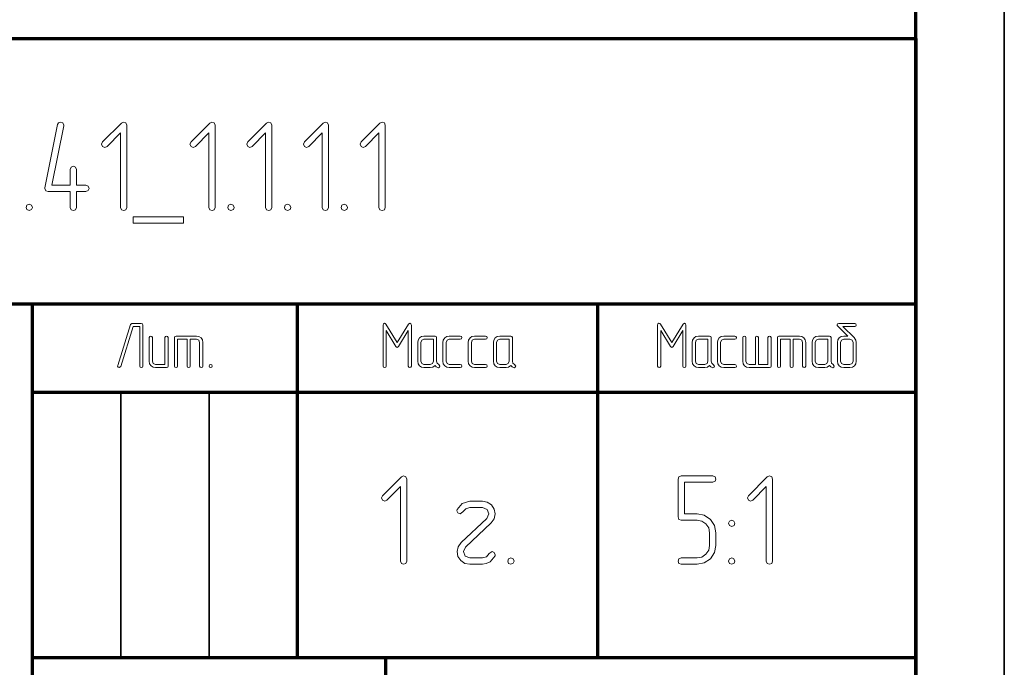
# Model space of a CAD drawing. Extents: x 0 to 420, y 0 to 297.
# Tile 12 of 18: x 364 to 420, y 24 to 61. Entities that reach past the tile are written whole.
import ezdxf

# ---------------------------------------------------------------- set-up
doc = ezdxf.new("R2010")
doc.units = 0

msp = doc.modelspace()

# ---------------------------------------------------------------- linework, layer by layer
at = {"color": 7, "lineweight": 35}
msp.add_line((420, 0), (420, 297), dxfattribs=at)
at = {"color": 7, "lineweight": 70}
for p, q in [((415, 5), (415, 292)), ((230, 60), (415, 60)), ((415, 60), (415, 5)), ((295, 45), (415, 45)), ((365, 5), (365, 45)), ((380, 25), (380, 45)), ((397, 25), (397, 45)), ((365, 40), (415, 40)), ((365, 25), (415, 25))]:
    msp.add_line(p, q, dxfattribs=at)
at = {"color": 7, "lineweight": 35, "ltscale": 0.375}
for p, q in [((370, 25), (370, 40)), ((375, 25), (375, 40))]:
    msp.add_line(p, q, dxfattribs=at)
at = {"color": 7, "lineweight": 70, "ltscale": 0.125}
msp.add_line((385, 20), (385, 25), dxfattribs=at)
at = {"color": 7, "lineweight": 13}
for points in [[(367.489, 51.692), (367.489, 52.591), (367.431, 52.723), (367.314, 52.767), (367.189, 52.716), (367.131, 52.591), (367.131, 51.692), (366.1, 51.692), (366.773, 55.048), (366.773, 55.091), (366.721, 55.216), (366.59, 55.267), (366.48, 55.23), (366.422, 55.121), (365.705, 51.553), (365.705, 51.51), (365.757, 51.385), (365.881, 51.334), (367.131, 51.334), (367.131, 50.442), (367.182, 50.311), (367.314, 50.267), (367.438, 50.311), (367.489, 50.442), (367.489, 51.334), (368.03, 51.334), (368.162, 51.393), (368.205, 51.517), (368.162, 51.641), (368.03, 51.692)], [(370.34, 50.442), (370.34, 55.084), (370.289, 55.216), (370.157, 55.26), (370.04, 55.208), (368.973, 54.141), (368.914, 54.017), (368.973, 53.893), (369.097, 53.834), (369.221, 53.893), (369.982, 54.66), (369.982, 50.442), (370.04, 50.311), (370.164, 50.267), (370.289, 50.311)], [(375.34, 50.442), (375.34, 55.084), (375.289, 55.216), (375.157, 55.26), (375.04, 55.208), (373.973, 54.141), (373.914, 54.017), (373.973, 53.893), (374.097, 53.834), (374.221, 53.893), (374.982, 54.66), (374.982, 50.442), (375.04, 50.311), (375.164, 50.267), (375.289, 50.311)], [(378.549, 50.442), (378.549, 55.084), (378.498, 55.216), (378.366, 55.26), (378.249, 55.208), (377.182, 54.141), (377.124, 54.017), (377.182, 53.893), (377.306, 53.834), (377.431, 53.893), (378.191, 54.66), (378.191, 50.442), (378.249, 50.311), (378.374, 50.267), (378.498, 50.311)], [(381.758, 50.442), (381.758, 55.084), (381.707, 55.216), (381.575, 55.26), (381.458, 55.208), (380.391, 54.141), (380.333, 54.017), (380.391, 53.893), (380.515, 53.834), (380.64, 53.893), (381.4, 54.66), (381.4, 50.442), (381.458, 50.311), (381.583, 50.267), (381.707, 50.311)], [(384.967, 50.442), (384.967, 55.084), (384.916, 55.216), (384.784, 55.26), (384.667, 55.208), (383.6, 54.141), (383.542, 54.017), (383.6, 53.893), (383.724, 53.834), (383.849, 53.893), (384.609, 54.66), (384.609, 50.442), (384.667, 50.311), (384.792, 50.267), (384.916, 50.311)], [(364.814, 50.625), (364.682, 50.567), (364.638, 50.442), (364.682, 50.318), (364.814, 50.267), (364.952, 50.325), (364.996, 50.442), (364.945, 50.574)], [(376.232, 50.625), (376.1, 50.567), (376.056, 50.442), (376.1, 50.318), (376.232, 50.267), (376.371, 50.325), (376.414, 50.442), (376.363, 50.574)], [(379.441, 50.625), (379.309, 50.567), (379.265, 50.442), (379.309, 50.318), (379.441, 50.267), (379.58, 50.325), (379.624, 50.442), (379.572, 50.574)], [(382.65, 50.625), (382.518, 50.567), (382.474, 50.442), (382.518, 50.318), (382.65, 50.267), (382.789, 50.325), (382.833, 50.442), (382.781, 50.574)], [(373.556, 49.55), (373.556, 49.909), (370.698, 49.909), (370.698, 49.55)], [(371.25, 41.471), (371.25, 43.792), (371.228, 43.858), (371.162, 43.883), (370.629, 43.883), (370.545, 43.821), (369.828, 41.5), (369.821, 41.467), (369.85, 41.405), (369.916, 41.383), (370, 41.446), (370.694, 43.704), (371.075, 43.704), (371.075, 41.471), (371.1, 41.405), (371.162, 41.383), (371.228, 41.405)], [(386.444, 41.471), (386.444, 43.792), (386.422, 43.869), (386.364, 43.898), (386.28, 43.84), (385.64, 42.805), (385.004, 43.84), (384.964, 43.883), (384.92, 43.898), (384.861, 43.869), (384.84, 43.792), (384.84, 41.471), (384.865, 41.405), (384.927, 41.383), (384.993, 41.405), (385.019, 41.471), (385.019, 43.474), (385.563, 42.586), (385.64, 42.531), (385.717, 42.586), (386.265, 43.478), (386.265, 41.471), (386.294, 41.405), (386.356, 41.383), (386.418, 41.405)], [(401.981, 41.471), (401.981, 43.792), (401.959, 43.869), (401.901, 43.898), (401.817, 43.84), (401.177, 42.805), (400.541, 43.84), (400.501, 43.883), (400.457, 43.898), (400.399, 43.869), (400.377, 43.792), (400.377, 41.471), (400.402, 41.405), (400.465, 41.383), (400.53, 41.405), (400.556, 41.471), (400.556, 43.474), (401.1, 42.586), (401.177, 42.531), (401.254, 42.586), (401.802, 43.478), (401.802, 41.471), (401.831, 41.405), (401.894, 41.383), (401.956, 41.405)], [(411.517, 43.065), (410.859, 43.704), (411.532, 43.704), (411.601, 43.734), (411.623, 43.792), (411.598, 43.854), (411.532, 43.883), (410.64, 43.883), (410.567, 43.861), (410.538, 43.807), (410.549, 43.766), (410.578, 43.73), (411.152, 43.167), (410.91, 43.167), (410.768, 43.141), (410.655, 43.065), (410.574, 42.948), (410.552, 42.812), (410.552, 41.742), (410.578, 41.603), (410.658, 41.489), (410.772, 41.409), (410.91, 41.383), (411.265, 41.383), (411.404, 41.409), (411.521, 41.489), (411.594, 41.603), (411.623, 41.742), (411.623, 42.812), (411.598, 42.944), (411.521, 43.057), (411.517, 43.061)], [(372.679, 41.471), (372.679, 43.079), (372.65, 43.145), (372.588, 43.167), (372.529, 43.141), (372.5, 43.079), (372.5, 41.562), (371.963, 41.562), (371.838, 41.614), (371.787, 41.742), (371.787, 43.079), (371.758, 43.145), (371.696, 43.167), (371.634, 43.141), (371.608, 43.079), (371.608, 41.742), (371.63, 41.599), (371.711, 41.486), (371.824, 41.405), (371.963, 41.383), (372.588, 41.383), (372.654, 41.405)], [(373.75, 42.988), (373.75, 41.471), (373.776, 41.405), (373.841, 41.383), (373.904, 41.405), (373.929, 41.471), (373.929, 42.988), (374.287, 42.988), (374.412, 42.937), (374.463, 42.812), (374.463, 41.471), (374.492, 41.405), (374.554, 41.383), (374.616, 41.405), (374.642, 41.471), (374.642, 42.812), (374.616, 42.948), (374.539, 43.065), (374.423, 43.141), (374.287, 43.167), (373.125, 43.167), (373.059, 43.145), (373.037, 43.079), (373.037, 41.471), (373.063, 41.405), (373.125, 41.383), (373.191, 41.405), (373.216, 41.471), (373.216, 42.988)], [(387.994, 41.555), (387.906, 41.628), (387.873, 41.742), (387.873, 43.079), (387.848, 43.145), (387.782, 43.167), (387.157, 43.167), (387.014, 43.141), (386.905, 43.061), (386.824, 42.944), (386.802, 42.812), (386.802, 41.742), (386.824, 41.599), (386.905, 41.486), (387.018, 41.405), (387.157, 41.383), (387.515, 41.383), (387.661, 41.413), (387.782, 41.504), (387.855, 41.435), (387.939, 41.383), (387.972, 41.38), (388.034, 41.405), (388.06, 41.471)], [(387.694, 41.742), (387.643, 41.614), (387.515, 41.562), (387.157, 41.562), (387.033, 41.614), (386.981, 41.742), (386.981, 42.812), (387.033, 42.937), (387.157, 42.988), (387.694, 42.988)], [(389.211, 41.383), (389.28, 41.413), (389.302, 41.471), (389.277, 41.537), (389.211, 41.562), (388.586, 41.562), (388.462, 41.614), (388.41, 41.742), (388.41, 42.812), (388.462, 42.937), (388.586, 42.988), (389.211, 42.988), (389.28, 43.017), (389.302, 43.079), (389.277, 43.141), (389.211, 43.167), (388.586, 43.167), (388.443, 43.141), (388.334, 43.061), (388.253, 42.944), (388.231, 42.812), (388.231, 41.742), (388.253, 41.599), (388.334, 41.486), (388.447, 41.405), (388.586, 41.383)], [(390.64, 41.383), (390.709, 41.413), (390.731, 41.471), (390.706, 41.537), (390.64, 41.562), (390.015, 41.562), (389.891, 41.614), (389.84, 41.742), (389.84, 42.812), (389.891, 42.937), (390.015, 42.988), (390.64, 42.988), (390.709, 43.017), (390.731, 43.079), (390.706, 43.141), (390.64, 43.167), (390.015, 43.167), (389.872, 43.141), (389.763, 43.061), (389.682, 42.944), (389.66, 42.812), (389.66, 41.742), (389.682, 41.599), (389.763, 41.486), (389.876, 41.405), (390.015, 41.383)], [(392.281, 41.555), (392.193, 41.628), (392.16, 41.742), (392.16, 43.079), (392.135, 43.145), (392.069, 43.167), (391.444, 43.167), (391.302, 43.141), (391.192, 43.061), (391.111, 42.944), (391.09, 42.812), (391.09, 41.742), (391.111, 41.599), (391.192, 41.486), (391.305, 41.405), (391.444, 41.383), (391.802, 41.383), (391.948, 41.413), (392.069, 41.504), (392.142, 41.435), (392.226, 41.383), (392.259, 41.38), (392.321, 41.405), (392.347, 41.471)], [(391.981, 41.742), (391.93, 41.614), (391.802, 41.562), (391.444, 41.562), (391.32, 41.614), (391.269, 41.742), (391.269, 42.812), (391.32, 42.937), (391.444, 42.988), (391.981, 42.988)], [(403.531, 41.555), (403.443, 41.628), (403.41, 41.742), (403.41, 43.079), (403.385, 43.145), (403.319, 43.167), (402.694, 43.167), (402.552, 43.141), (402.442, 43.061), (402.361, 42.944), (402.34, 42.812), (402.34, 41.742), (402.361, 41.599), (402.442, 41.486), (402.555, 41.405), (402.694, 41.383), (403.052, 41.383), (403.198, 41.413), (403.319, 41.504), (403.392, 41.435), (403.476, 41.383), (403.509, 41.38), (403.571, 41.405), (403.597, 41.471)], [(403.231, 41.742), (403.18, 41.614), (403.052, 41.562), (402.694, 41.562), (402.57, 41.614), (402.519, 41.742), (402.519, 42.812), (402.57, 42.937), (402.694, 42.988), (403.231, 42.988)], [(404.748, 41.383), (404.818, 41.413), (404.84, 41.471), (404.814, 41.537), (404.748, 41.562), (404.123, 41.562), (403.999, 41.614), (403.948, 41.742), (403.948, 42.812), (403.999, 42.937), (404.123, 42.988), (404.748, 42.988), (404.818, 43.017), (404.84, 43.079), (404.814, 43.141), (404.748, 43.167), (404.123, 43.167), (403.981, 43.141), (403.871, 43.061), (403.791, 42.944), (403.769, 42.812), (403.769, 41.742), (403.791, 41.599), (403.871, 41.486), (403.984, 41.405), (404.123, 41.383)], [(406.09, 41.562), (406.09, 43.079), (406.06, 43.145), (406.002, 43.167), (405.94, 43.141), (405.91, 43.079), (405.91, 41.562), (405.552, 41.562), (405.428, 41.614), (405.377, 41.742), (405.377, 43.079), (405.348, 43.145), (405.285, 43.167), (405.223, 43.141), (405.198, 43.079), (405.198, 41.742), (405.22, 41.599), (405.3, 41.486), (405.413, 41.405), (405.552, 41.383), (406.715, 41.383), (406.78, 41.405), (406.802, 41.471), (406.802, 43.079), (406.773, 43.145), (406.715, 43.167), (406.652, 43.141), (406.623, 43.079), (406.623, 41.562)], [(407.873, 42.988), (407.873, 41.471), (407.899, 41.405), (407.965, 41.383), (408.027, 41.405), (408.052, 41.471), (408.052, 42.988), (408.41, 42.988), (408.535, 42.937), (408.586, 42.812), (408.586, 41.471), (408.615, 41.405), (408.677, 41.383), (408.739, 41.405), (408.765, 41.471), (408.765, 42.812), (408.739, 42.948), (408.663, 43.065), (408.546, 43.141), (408.41, 43.167), (407.248, 43.167), (407.182, 43.145), (407.16, 43.079), (407.16, 41.471), (407.186, 41.405), (407.248, 41.383), (407.314, 41.405), (407.34, 41.471), (407.34, 42.988)], [(410.315, 41.555), (410.227, 41.628), (410.194, 41.742), (410.194, 43.079), (410.168, 43.145), (410.103, 43.167), (409.478, 43.167), (409.335, 43.141), (409.225, 43.061), (409.145, 42.944), (409.123, 42.812), (409.123, 41.742), (409.145, 41.599), (409.225, 41.486), (409.339, 41.405), (409.478, 41.383), (409.836, 41.383), (409.982, 41.413), (410.103, 41.504), (410.176, 41.435), (410.26, 41.383), (410.293, 41.38), (410.355, 41.405), (410.38, 41.471)], [(410.015, 41.742), (409.964, 41.614), (409.836, 41.562), (409.478, 41.562), (409.353, 41.614), (409.302, 41.742), (409.302, 42.812), (409.353, 42.937), (409.478, 42.988), (410.015, 42.988)], [(411.444, 41.742), (411.393, 41.614), (411.265, 41.562), (410.91, 41.562), (410.783, 41.614), (410.731, 41.742), (410.731, 42.812), (410.783, 42.937), (410.91, 42.988), (411.265, 42.988), (411.393, 42.937), (411.444, 42.812)], [(375.088, 41.562), (375.022, 41.533), (375, 41.471), (375.022, 41.409), (375.088, 41.383), (375.157, 41.413), (375.179, 41.471), (375.154, 41.537)], [(386.179, 30.442), (386.179, 35.084), (386.128, 35.216), (385.996, 35.26), (385.879, 35.208), (384.812, 34.141), (384.754, 34.017), (384.812, 33.893), (384.936, 33.834), (385.061, 33.893), (385.821, 34.66), (385.821, 30.442), (385.879, 30.311), (386.004, 30.267), (386.128, 30.311)], [(403.679, 31.334), (403.679, 32.05), (403.599, 32.46), (403.365, 32.803), (403.014, 33.037), (402.612, 33.118), (401.895, 33.118), (401.895, 34.909), (403.496, 34.909), (403.635, 34.967), (403.679, 35.084), (403.628, 35.208), (403.496, 35.267), (401.713, 35.267), (401.581, 35.216), (401.537, 35.084), (401.537, 32.942), (401.581, 32.803), (401.713, 32.76), (402.612, 32.76), (402.882, 32.708), (403.116, 32.555), (403.27, 32.321), (403.321, 32.05), (403.321, 31.334), (403.27, 31.056), (403.116, 30.83), (402.882, 30.669), (402.612, 30.625), (401.713, 30.625), (401.581, 30.567), (401.537, 30.442), (401.581, 30.318), (401.713, 30.267), (402.612, 30.267), (403.014, 30.34), (403.365, 30.581), (403.599, 30.925)], [(406.888, 30.442), (406.888, 35.084), (406.837, 35.216), (406.705, 35.26), (406.588, 35.208), (405.521, 34.141), (405.463, 34.017), (405.521, 33.893), (405.645, 33.834), (405.77, 33.893), (406.53, 34.66), (406.53, 30.442), (406.588, 30.311), (406.713, 30.267), (406.837, 30.311)], [(391.179, 30.742), (391.194, 30.808), (391.135, 30.932), (391.011, 30.983), (390.843, 30.866), (390.697, 30.691), (390.463, 30.625), (389.746, 30.625), (389.491, 30.727), (389.395, 30.983), (389.505, 31.239), (390.96, 32.606), (391.121, 32.84), (391.179, 33.118), (391.128, 33.381), (390.974, 33.622), (390.741, 33.776), (390.463, 33.834), (389.746, 33.834), (389.315, 33.695), (389.037, 33.359), (389.023, 33.293), (389.081, 33.169), (389.205, 33.125), (389.366, 33.235), (389.527, 33.41), (389.746, 33.476), (390.463, 33.476), (390.726, 33.366), (390.821, 33.118), (390.711, 32.862), (389.264, 31.495), (389.088, 31.261), (389.037, 30.983), (389.081, 30.713), (389.235, 30.486), (389.461, 30.318), (389.746, 30.267), (390.463, 30.267), (390.682, 30.303), (390.901, 30.398)], [(404.571, 32.767), (404.439, 32.708), (404.395, 32.584), (404.439, 32.46), (404.571, 32.409), (404.71, 32.467), (404.754, 32.584), (404.702, 32.708)], [(392.071, 30.625), (391.939, 30.567), (391.895, 30.442), (391.939, 30.318), (392.071, 30.267), (392.21, 30.325), (392.254, 30.442), (392.202, 30.574)], [(404.571, 30.625), (404.439, 30.567), (404.395, 30.442), (404.439, 30.318), (404.571, 30.267), (404.71, 30.325), (404.754, 30.442), (404.702, 30.574)]]:
    msp.add_lwpolyline(points, close=True, dxfattribs=at)

doc.saveas('drawing.dxf')
